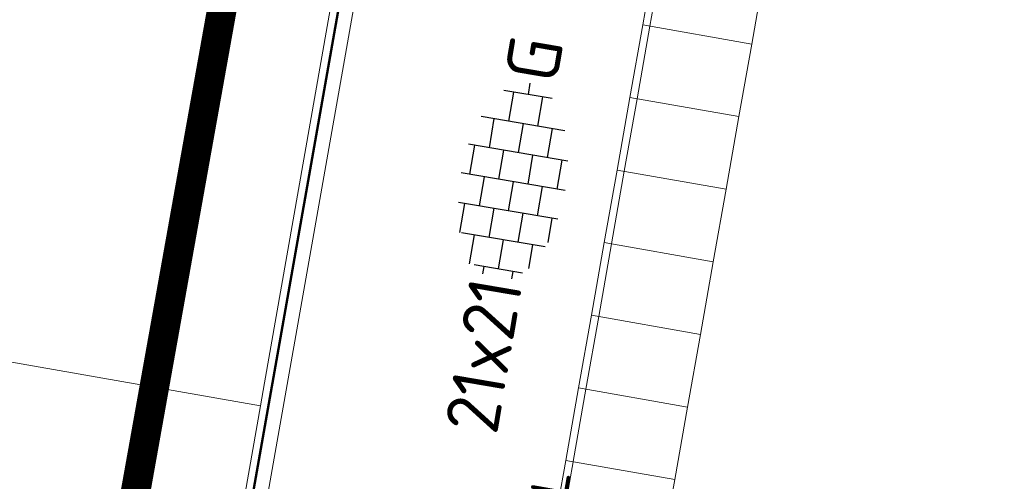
# Model space of a CAD drawing. Header units: metres. Extents: x 2514 to 227642, y 1683 to 852646.
# Tile 156 of 256: x 113811.71 to 113818.38, y 426282.77 to 426285.9. Entities that reach past the tile are written whole.
import ezdxf
from ezdxf.enums import TextEntityAlignment as Align
from ezdxf.lldxf.tags import DXFTag

# ---------------------------------------------------------------- set-up
doc = ezdxf.new("R2010")
doc.units = ezdxf.units.M
doc.linetypes.add('XX-CENTER', pattern=[8, 5, -1, 1, -1])
for name, color, linetype, lineweight in [('B-WE-KG-GRENS_PERCEEL-GV', 252, 'KG-PERCEEL', 18), ('N-WE-GR-HEESTER-S', 94, 'Continuous', 13), ('N-WE-KG-WERKGRENS-G', 7, 'XX-CENTER', 35), ('N-WE-VH-KANTOPSLUITING_ACHTERKANTBAND-G', 1, 'Continuous', 50), ('N-WE-VH-KANTOPSLUITING_ELEMENT_INRIT-S', 2, 'Continuous', 9), ('N-WE-VH-KANTOPSLUITING_OPSLUITBAND_100X200-G', 1, 'Continuous', 18), ('N-WE-VH-VERHARDING_TEGEL-S', 1, 'Continuous', 25)]:
    doc.layers.add(name, color=color, linetype=linetype, lineweight=lineweight)
doc.styles.add('NLCS-ISO', font='NLCS-ISO.ttf', dxfattribs={"height": 1.8})
doc.styles.get("Standard").update_dxf_attribs({"font": 'romans'})
tags = doc.linetypes.add('KG-PERCEEL', pattern='A,5.5,-2,["P",Standard,S=1.8,R=0,X=-0.5,Y=-0.9],-2,5.5,-2,[5,NLCS.SHX,S=0.75,R=0,X=0,Y=0],-2', length=19).pattern_tags.tags
tags[6] = DXFTag(74, 10)

# ---------------------------------------------------------------- blocks, each defined once
blk = doc.blocks.new('SVH-TEGEL_200X200_HALFST_KL-SO')
for p, q in [((-1, -1.705), (-1, 1.705)), ((0, -1.784), (0, 1.784)), ((1, -1.705), (1, 1.705)), ((-1, 1.5), (-2, 1.5)), ((-2, -1.441), (-2, 1.441)), ((1, 1.5), (0, 1.5)), ((2, -1.441), (2, 1.441)), ((-2, 1), (-3, 1)), ((-3, -0.835), (-3, 0.835)), ((0, 1), (-1, 1)), ((2, 1), (1, 1)), ((3, -0.835), (3, 0.835)), ((-3, 0.5), (-3.259, 0.5)), ((-1, 0.5), (-2, 0.5)), ((1, 0.5), (0, 0.5)), ((3, 0.5), (2, 0.5)), ((-2, 0), (-3, 0)), ((0, 0), (-1, 0)), ((2, 0), (1, 0)), ((3.395, 0), (3, 0)), ((-3, -0.5), (-3.259, -0.5)), ((-1, -0.5), (-2, -0.5)), ((1, -0.5), (0, -0.5)), ((3, -0.5), (2, -0.5)), ((-2, -1), (-2.811, -1)), ((0, -1), (-1, -1)), ((2, -1), (1, -1)), ((-1, -1.5), (-1.837, -1.5)), ((1, -1.5), (0, -1.5))]:
    blk.add_line(p, q)
at = {"style": 'NLCS-ISO'}
blk.add_attdef('FORMAAT', text='', height=1.8, dxfattribs=at).set_placement((-3.359, 0), align=Align.MIDDLE_RIGHT)
blk.add_attdef('KLEUR', text='', height=1.8, dxfattribs=at).set_placement((3.495, 0), align=Align.MIDDLE_LEFT)
at = {"style": 'NLCS-ISO', "flags": 1}
blk.add_attdef('FUNCTIE', text='', height=1.8, dxfattribs=at).set_placement((0.116, -3.585), align=Align.MIDDLE_CENTER)
blk = doc.blocks.new('SGR-HEESTERS-SO')
at = {"ltscale": 0.1}
h = blk.add_hatch(dxfattribs=at)
h.set_pattern_fill('GR-HEESTERS', color=256, scale=0.1, style=0, pattern_type=2)
h.set_pattern_definition([(0, (-2.0187, -1.1341), (0, 0.75), [0.07664, -0.67336]), (45, (-1.94204, -1.1341), (4e-17, 0.75), [0.07819, -0.98247]), (90, (-1.88675, -1.0788), (-0.75, 5e-17), [0.07664, -0.67336]), (135, (-1.88675, -1.0022), (-0.75, 4e-17), [0.07819, -0.98247]), (180, (-1.94204, -0.9469), (-9e-17, -0.75), [0.07664, -0.67336]), (225, (-2.0187, -0.9469), (-1e-16, -0.75), [0.07819, -0.98247]), (270, (-2.074, -1.0022), (0.75, -1e-16), [0.07664, -0.67336]), (315, (-2.07397, -1.0788), (0.75, -2e-16), [0.07819, -0.98247]), (90, (-1.98036, -1.227), (-0.75, 5e-17), [0.37444, -0.37546])])
edge = h.paths.add_edge_path()
edge.add_ellipse((0, 0), major_axis=(1.98, 0), ratio=0.525412, start_angle=0, end_angle=360, ccw=False)
at = {"ltscale": 0.1, "style": 'NLCS-ISO'}
blk.add_attdef('TYPE', text='', height=0.5, dxfattribs=at).set_placement((3.471, -0.016), align=Align.MIDDLE_CENTER)
blk = doc.blocks.new('N-SVH-INRITELEMENT_130 150_180X750X500_LINKS')
for p, q in [((0, 0), (0, 0.75)), ((0, 0.75), (0.5, 0.75)), ((0.5, 0), (0.5, 0.75)), ((0.0947, 0), (0.2, 0.7)), ((0.2, 0.7), (0.5, 0.7)), ((0, 0), (0.5, 0))]:
    blk.add_line(p, q)
blk = doc.blocks.new('N-SVH-INRITELEMENT_130 150_180X750X500_MIDDEN')
for p, q in [((0, 0), (0, 0.75)), ((0.5, 0.75), (0, 0.75)), ((0.5, 0), (0.5, 0.75)), ((0.5, 0.7), (0, 0.7)), ((0.5, 0), (0, 0))]:
    blk.add_line(p, q)
blk = doc.blocks.new('N-SVH-INRITELEMENT_130 150_180X750X500_RECHTS')
for p, q in [((0, 0), (0, 0.75)), ((0.5, 0.75), (0, 0.75)), ((0.5, 0), (0.5, 0.75)), ((0.3, 0.7), (0, 0.7)), ((0.4053, 0), (0.3, 0.7)), ((0.5, 0), (0, 0))]:
    blk.add_line(p, q)

msp = doc.modelspace()

# ---------------------------------------------------------------- linework, layer by layer
at = {"layer": 'B-WE-KG-GRENS_PERCEEL-GV', "ltscale": 0.2}
for points in [[(113801.6, 426285.607), (113801.578, 426285.479), (113807.4, 426284.465), (113807.376, 426284.327), (113813.338, 426283.28), (113813.365, 426283.436), (113815.409, 426295.074), (113815.415, 426295.108)], [(113811.261, 426271.452), (113811.269, 426271.496), (113813.338, 426283.28)]]:
    msp.add_lwpolyline(points, dxfattribs=at)
at = {"layer": 'N-WE-KG-WERKGRENS-G', "ltscale": 0.5, "const_width": 0.2, "flags": 128}
msp.add_lwpolyline([(113796.56, 426314.1186), (113817.4284, 426310.3084), (113808.5438, 426260.62), (113786.0695, 426264.6385), (113790.1358, 426286.8001), (113791.9153, 426286.4736)], close=True, dxfattribs=at)
at = {"layer": 'N-WE-VH-KANTOPSLUITING_ACHTERKANTBAND-G', "ltscale": 0.2}
msp.add_lwpolyline([(113786.457, 426271.04), (113789.3844, 426287.7371), (113791.3253, 426287.3969), (113796.1279, 426314.7903), (113818.2632, 426310.8927), (113809.2128, 426259.6045)], dxfattribs=at)
at = {"layer": 'N-WE-VH-KANTOPSLUITING_OPSLUITBAND_100X200-G', "ltscale": 0.2}
msp.add_lwpolyline([(113786.3585, 426271.0573), (113789.3031, 426287.8529), (113791.244, 426287.5126), (113796.0467, 426314.9062), (113818.3791, 426310.9738), (113809.2939, 426259.4887)], dxfattribs=at)

# ---------------------------------------------------------------- block references
at = {"layer": 'N-WE-GR-HEESTER-S', "xscale": 0.5, "yscale": 0.5, "zscale": 0.5, "rotation": 80.01356215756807}
msp.add_blockref('SGR-HEESTERS-SO', (113814.9944, 426281.0489), dxfattribs=at).add_auto_attribs({'TYPE': 'L'})
at = {"layer": 'N-WE-VH-KANTOPSLUITING_ELEMENT_INRIT-S', "ltscale": 0.2, "rotation": 79.9924270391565}
for name, p in [('N-SVH-INRITELEMENT_130 150_180X750X500_RECHTS', (113816.6669, 426285.7337)), ('N-SVH-INRITELEMENT_130 150_180X750X500_MIDDEN', (113816.58, 426285.2413)), ('N-SVH-INRITELEMENT_130 150_180X750X500_MIDDEN', (113816.4931, 426284.7489)), ('N-SVH-INRITELEMENT_130 150_180X750X500_MIDDEN', (113816.4062, 426284.2565)), ('N-SVH-INRITELEMENT_130 150_180X750X500_MIDDEN', (113816.3193, 426283.7641)), ('N-SVH-INRITELEMENT_130 150_180X750X500_MIDDEN', (113816.2324, 426283.2717)), ('N-SVH-INRITELEMENT_130 150_180X750X500_MIDDEN', (113816.1455, 426282.7793)), ('N-SVH-INRITELEMENT_130 150_180X750X500_LINKS', (113816.0586, 426282.2869))]:
    msp.add_blockref(name, p, dxfattribs=at)
at = {"layer": 'N-WE-VH-VERHARDING_TEGEL-S', "xscale": 0.2000000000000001, "yscale": 0.2000000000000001, "zscale": 0.2000000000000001, "rotation": 80.34683272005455}
msp.add_blockref('SVH-TEGEL_200X200_HALFST_KL-SO', (113815.0504, 426284.8), dxfattribs=at).add_auto_attribs({'FORMAAT': '21x21', 'KLEUR': 'G'})

doc.saveas('drawing.dxf')
